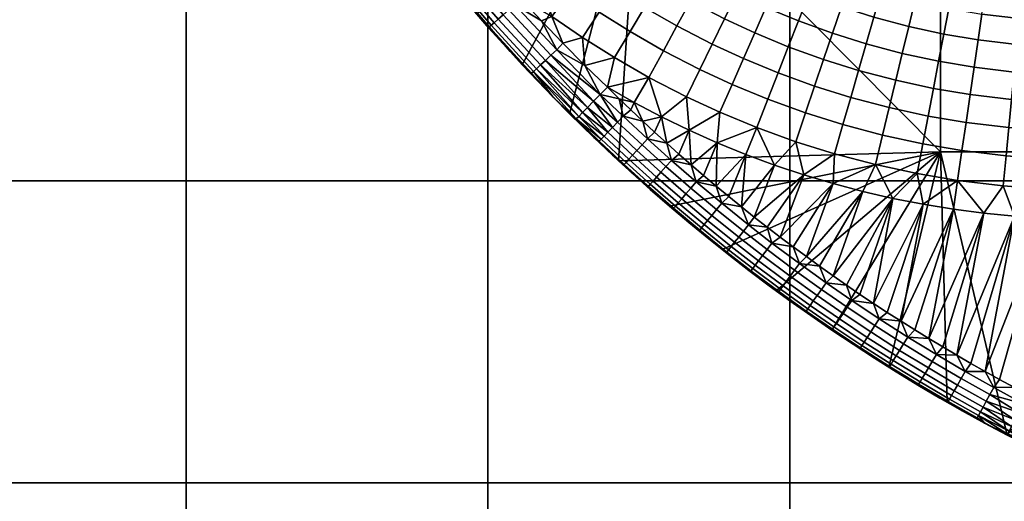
# Model space of a CAD drawing. Header units: millimetres. Extents: x -300 to 300, y -300 to 300.
# Tile 153 of 209: x -71 to -6, y 118 to 150. Entities that reach past the tile are written whole.
import ezdxf

# ---------------------------------------------------------------- set-up
doc = ezdxf.new("R2010")
doc.units = ezdxf.units.MM
doc.header["$MEASUREMENT"] = 0
doc.layers.add('Predefinito', color=7, linetype='Continuous')

msp = doc.modelspace()

# ---------------------------------------------------------------- meshes
at = {"layer": 'Predefinito'}
mesh = msp.add_polyface(dxfattribs=at)
corners = [(-37.605, 147.208, 488), (-40.609, 150.557, 488), (-38.41, 148.081, 478.978), (-37.157, 156.501, 475.556), (-38.368, 155.083, 475.797), (-40.361, 156.865, 475.797), (-39.087, 158.226, 475.556), (-35.464, 155.11, 475.556), (-36.62, 153.646, 475.797), (-34.313, 156.566, 475.223), (-35.951, 157.912, 475.223), (-35.637, 150.394, 475.951), (-34.467, 152.023, 475.797), (-33.379, 153.538, 475.556), (-32.296, 155.046, 475.223), (-31.226, 156.534, 474.798), (-33.177, 158.005, 474.798), (-32.522, 150.684, 475.797), (-33.626, 149.01, 475.951), (-31.495, 152.241, 475.556), (-30.473, 153.791, 475.223), (-29.464, 155.321, 474.798), (-28.457, 156.848, 474.278), (-30.159, 158.02, 474.278), (-30.482, 149.398, 475.797), (-31.517, 147.68, 475.951), (-29.52, 150.996, 475.556), (-28.562, 152.586, 475.223), (-40.348, 154.628, 475.931), (-39.041, 153.101, 475.948), (-37.699, 151.59, 475.964), (-36.322, 150.097, 475.979), (-34.911, 148.621, 475.99), (-40.609, 150.557, 488), (-37.605, 147.208, 488), (-29.909, 161.557, 488), (-34.478, 143.974, 488), (-31.232, 140.86, 488), (-38.487, 150.826, 476.224), (-41.1, 153.841, 476.205), (-40.709, 154.16, 476.024), (-38.101, 151.164, 476.048), (-35.706, 147.841, 476.232), (-35.326, 148.199, 476.063), (-36.073, 147.497, 476.508), (-38.858, 150.503, 476.502), (-36.401, 147.19, 476.881), (-39.189, 150.215, 476.876), (-36.666, 146.942, 477.327), (-39.457, 149.984, 477.318), (-36.867, 146.756, 477.84), (-39.66, 149.81, 477.826), (-38.41, 148.081, 478.978), (-39.799, 149.63, 478.963), (-39.789, 149.702, 478.386), (-39.041, 153.101, 475.948), (-37.699, 151.59, 475.964), (-36.322, 150.097, 475.979), (-34.911, 148.621, 475.99)]
mesh.append_faces([[corners[k] for k in face] for face in [(0, 1, 2, 2), (3, 4, 5, 6), (7, 8, 4, 3), (9, 7, 3, 10), (11, 8, 12, 12), (13, 12, 8, 7), (14, 13, 7, 9), (15, 14, 9, 16), (17, 18, 11, 12), (19, 17, 12, 13), (20, 19, 13, 14), (21, 20, 14, 15), (22, 21, 15, 23), (24, 25, 18, 17), (26, 24, 17, 19), (27, 26, 19, 20), (28, 4, 29, 29), (29, 8, 30, 30), (30, 11, 31, 31), (31, 11, 32, 32), (8, 29, 4, 4), (11, 30, 8, 8), (18, 32, 11, 11), (33, 34, 35, 35), (34, 36, 35, 35), (36, 37, 35, 35), (38, 39, 40, 41), (42, 38, 41, 43), (44, 45, 38, 42), (46, 47, 45, 44), (48, 49, 47, 46), (50, 51, 49, 48), (52, 53, 54, 54), (55, 56, 41, 41), (56, 57, 41, 41), (57, 58, 43, 43), (41, 40, 55, 55), (43, 41, 57, 57)]])
mesh = msp.add_polyface(dxfattribs=at)
corners = [(-27.616, 154.156, 474.798), (-28.562, 152.586, 475.223), (-30.473, 153.791, 475.223), (-29.464, 155.321, 474.798), (-26.672, 155.722, 474.278), (-28.457, 156.848, 474.278), (-27.385, 149.771, 475.556), (-28.278, 148.134, 475.797), (-30.482, 149.398, 475.797), (-29.52, 150.996, 475.556), (-26.496, 151.401, 475.223), (-25.619, 153.011, 474.798), (-24.743, 154.616, 474.278), (-23.921, 156.124, 473.697), (-25.786, 157.194, 473.697), (-25.881, 146.898, 475.797), (-26.76, 145.095, 475.951), (-29.238, 146.373, 475.951), (-25.064, 148.574, 475.556), (-24.251, 150.243, 475.223), (-23.448, 151.89, 474.798), (-22.647, 153.534, 474.278), (-21.894, 155.078, 473.697), (-21.144, 156.617, 473.025), (-23.102, 157.627, 473.025), (-23.739, 145.906, 475.797), (-24.545, 144.069, 475.951), (-22.989, 147.614, 475.556), (-22.243, 149.313, 475.223), (-21.507, 150.992, 474.798), (-20.772, 152.666, 474.278), (-20.082, 154.239, 473.697), (-19.394, 155.806, 473.025), (-21.373, 144.928, 475.797), (-22.098, 143.058, 475.951), (-20.698, 146.667, 475.556), (-20.026, 148.397, 475.223), (-19.363, 150.106, 474.798), (-18.701, 151.811, 474.278), (-18.08, 153.412, 473.697), (-17.461, 155.008, 473.025), (-16.882, 156.5, 472.308), (-18.751, 157.272, 472.308), (-18.882, 144.025, 475.797), (-19.523, 142.125, 475.951), (-18.286, 145.792, 475.556), (-17.693, 147.551, 475.223), (-17.107, 149.288, 474.798), (-28.409, 143.769, 476), (-26.58, 142.882, 476), (-9.97, 141.465, 488), (-9.97, 161.557, 488), (-29.909, 161.557, 488), (-31.232, 140.86, 488)]
mesh.append_faces([[corners[k] for k in face] for face in [(0, 1, 2, 3), (4, 0, 3, 5), (6, 7, 8, 9), (10, 6, 9, 1), (11, 10, 1, 0), (12, 11, 0, 4), (13, 12, 4, 14), (15, 16, 17, 7), (18, 15, 7, 6), (19, 18, 6, 10), (20, 19, 10, 11), (21, 20, 11, 12), (22, 21, 12, 13), (23, 22, 13, 24), (25, 26, 16, 15), (27, 25, 15, 18), (28, 27, 18, 19), (29, 28, 19, 20), (30, 29, 20, 21), (31, 30, 21, 22), (32, 31, 22, 23), (33, 34, 26, 25), (35, 33, 25, 27), (36, 35, 27, 28), (37, 36, 28, 29), (38, 37, 29, 30), (39, 38, 30, 31), (40, 39, 31, 32), (41, 40, 32, 42), (43, 44, 34, 33), (45, 43, 33, 35), (46, 45, 35, 36), (47, 46, 36, 37), (48, 16, 49, 49), (16, 48, 17, 17), (26, 49, 16, 16), (50, 51, 52, 52), (50, 52, 53, 53)]])
mesh = msp.add_polyface(dxfattribs=at)
corners = [(-7.749, 147.044, 474.798), (-8.014, 145.231, 475.223), (-10.441, 145.641, 475.223), (-10.095, 147.441, 474.798), (-7.484, 148.854, 474.278), (-9.75, 149.237, 474.278), (-7.235, 150.553, 473.697), (-9.426, 150.924, 473.697), (-5.644, 141.196, 475.797), (-5.835, 139.2, 475.951), (-8.843, 139.564, 475.951), (-8.553, 141.549, 475.797), (-5.465, 143.053, 475.556), (-8.283, 143.394, 475.556), (-5.288, 144.901, 475.223), (-5.113, 146.725, 474.798), (-4.938, 148.546, 474.278), (-4.774, 150.255, 473.697), (-4.611, 151.959, 473.025), (-6.987, 152.247, 473.025), (-2.969, 141.001, 475.797), (-3.069, 138.998, 475.951), (-2.875, 142.864, 475.556), (-2.782, 144.717, 475.223), (-2.69, 146.548, 474.798), (-2.598, 148.375, 474.278), (-2.511, 150.09, 473.697), (-2.425, 151.799, 473.025), (0, 140.926, 475.797), (0, 138.921, 475.951), (0, 142.791, 475.556), (0, 144.647, 475.223), (0, 146.481, 474.798), (0, 148.309, 474.278), (0, 150.027, 473.697), (0, 151.738, 473.025), (-9.114, 137.663, 476), (-7.099, 137.401, 476), (-5.076, 137.205, 476), (-3.048, 137.074, 476), (-1.016, 137.008, 476), (1.016, 137.008, 476), (2.902, 138.99, 475.951), (-1.016, 137.008, 476), (-5.135, 125.908, 476), (-3.048, 137.074, 476), (-7.023, 126.945, 476), (-5.076, 137.205, 476), (-8.894, 128.017, 476), (-7.099, 137.401, 476), (-10.747, 129.125, 476), (-9.114, 137.663, 476), (9.97, 161.557, 488), (-9.97, 161.557, 488), (-9.97, 141.465, 488), (9.97, 141.465, 488)]
mesh.append_faces([[corners[k] for k in face] for face in [(0, 1, 2, 3), (4, 0, 3, 5), (6, 4, 5, 7), (8, 9, 10, 11), (12, 8, 11, 13), (14, 12, 13, 1), (15, 14, 1, 0), (16, 15, 0, 4), (17, 16, 4, 6), (18, 17, 6, 19), (20, 21, 9, 8), (22, 20, 8, 12), (23, 22, 12, 14), (24, 23, 14, 15), (25, 24, 15, 16), (26, 25, 16, 17), (27, 26, 17, 18), (28, 29, 21, 20), (30, 28, 20, 22), (31, 30, 22, 23), (32, 31, 23, 24), (33, 32, 24, 25), (34, 33, 25, 26), (35, 34, 26, 27), (36, 10, 37, 37), (37, 9, 38, 38), (38, 21, 39, 39), (39, 21, 40, 40), (40, 29, 41, 41), (9, 37, 10, 10), (21, 38, 9, 9), (29, 40, 21, 21), (42, 41, 29, 29), (43, 44, 45, 45), (45, 46, 47, 47), (47, 48, 49, 49), (49, 50, 51, 51), (52, 53, 54, 55)]])
mesh = msp.add_polyface(dxfattribs=at)
corners = [(-19.933, 99.667, 488), (0, 99.667, 488), (0, 79.733, 488), (-19.933, 79.733, 488), (-19.933, 119.6, 488), (0, 119.6, 488), (-19.933, 139.533, 488), (0, 139.533, 488), (-19.933, 159.467, 488), (0, 159.467, 488), (-39.867, 99.667, 488), (-39.867, 79.733, 488), (-39.867, 119.6, 488), (-39.867, 139.533, 488), (-39.867, 159.467, 488), (-59.8, 99.667, 488), (-59.8, 79.733, 488), (-59.8, 119.6, 488), (-59.8, 139.533, 488), (-59.8, 159.467, 488), (-79.733, 99.667, 488), (-79.733, 79.733, 488), (-79.733, 119.6, 488), (-79.733, 139.533, 488), (-79.733, 159.467, 488), (-99.667, 99.667, 488), (-99.667, 79.733, 488), (-99.667, 119.6, 488), (-99.667, 139.533, 488), (-99.667, 159.467, 488), (-119.6, 99.667, 488), (-119.6, 79.733, 488), (-119.6, 119.6, 488), (-119.6, 139.533, 488), (-119.6, 159.467, 488), (-139.533, 99.667, 488), (-139.533, 79.733, 488), (-139.533, 119.6, 488), (-139.533, 139.533, 488), (-139.533, 159.467, 488), (-19.933, 99.667, 500), (-19.933, 79.733, 500), (0, 79.733, 500), (0, 99.667, 500), (-19.933, 119.6, 500), (0, 119.6, 500), (-19.933, 139.533, 500), (0, 139.533, 500), (-19.933, 159.467, 500), (0, 159.467, 500), (-39.867, 99.667, 500), (-39.867, 79.733, 500), (-39.867, 119.6, 500), (-39.867, 139.533, 500), (-39.867, 159.467, 500), (-59.8, 79.733, 500), (-59.8, 59.8, 500), (-39.867, 59.8, 500), (-59.8, 99.667, 500), (-59.8, 119.6, 500), (-59.8, 139.533, 500), (-59.8, 159.467, 500), (-79.733, 79.733, 500), (-79.733, 59.8, 500), (-79.733, 99.667, 500), (-79.733, 119.6, 500), (-79.733, 139.533, 500), (-79.733, 159.467, 500), (-99.667, 79.733, 500), (-99.667, 59.8, 500), (-99.667, 99.667, 500), (-99.667, 119.6, 500), (-99.667, 139.533, 500), (-99.667, 159.467, 500), (-119.6, 79.733, 500), (-119.6, 59.8, 500), (-119.6, 99.667, 500), (-119.6, 119.6, 500), (-119.6, 139.533, 500), (-119.6, 159.467, 500), (-139.533, 79.733, 500), (-139.533, 59.8, 500), (-139.533, 99.667, 500), (-139.533, 119.6, 500), (-139.533, 139.533, 500), (-139.533, 159.467, 500)]
mesh.append_faces([[corners[k] for k in face] for face in [(0, 1, 2, 3), (4, 5, 1, 0), (6, 7, 5, 4), (8, 9, 7, 6), (10, 0, 3, 11), (12, 4, 0, 10), (13, 6, 4, 12), (14, 8, 6, 13), (15, 10, 11, 16), (17, 12, 10, 15), (18, 13, 12, 17), (19, 14, 13, 18), (20, 15, 16, 21), (22, 17, 15, 20), (23, 18, 17, 22), (24, 19, 18, 23), (25, 20, 21, 26), (27, 22, 20, 25), (28, 23, 22, 27), (29, 24, 23, 28), (30, 25, 26, 31), (32, 27, 25, 30), (33, 28, 27, 32), (34, 29, 28, 33), (35, 30, 31, 36), (37, 32, 30, 35), (38, 33, 32, 37), (39, 34, 33, 38), (40, 41, 42, 43), (44, 40, 43, 45), (46, 44, 45, 47), (48, 46, 47, 49), (50, 51, 41, 40), (52, 50, 40, 44), (53, 52, 44, 46), (54, 53, 46, 48), (55, 56, 57, 51), (58, 55, 51, 50), (59, 58, 50, 52), (60, 59, 52, 53), (61, 60, 53, 54), (62, 63, 56, 55), (64, 62, 55, 58), (65, 64, 58, 59), (66, 65, 59, 60), (67, 66, 60, 61), (68, 69, 63, 62), (70, 68, 62, 64), (71, 70, 64, 65), (72, 71, 65, 66), (73, 72, 66, 67), (74, 75, 69, 68), (76, 74, 68, 70), (77, 76, 70, 71), (78, 77, 71, 72), (79, 78, 72, 73), (80, 81, 75, 74), (82, 80, 74, 76), (83, 82, 76, 77), (84, 83, 77, 78), (85, 84, 78, 79)]])
mesh = msp.add_polyface(dxfattribs=at)
corners = [(-40.609, 150.557, 488), (-43.485, 154.017, 488), (-42.497, 152.799, 478.927), (-46.229, 157.581, 488), (-45.084, 156.06, 478.888), (-43.805, 154.418, 478.908), (-41.162, 151.203, 478.946), (-39.799, 149.63, 478.963), (-38.41, 148.081, 478.978), (-42.859, 157.728, 475.897), (-40.361, 156.865, 475.797), (-41.621, 156.171, 475.914), (-40.348, 154.628, 475.931), (-38.368, 155.083, 475.797), (-38.858, 150.503, 476.502), (-41.476, 153.536, 476.486), (-41.1, 153.841, 476.205), (-38.487, 150.826, 476.224), (-39.189, 150.215, 476.876), (-41.81, 153.265, 476.859), (-39.457, 149.984, 477.318), (-42.08, 153.049, 477.298), (-39.66, 149.81, 477.826), (-42.285, 152.886, 477.802), (-39.789, 149.702, 478.386), (-42.415, 152.785, 478.356), (-39.799, 149.63, 478.963), (-41.162, 151.203, 478.946), (-42.497, 152.799, 478.927), (-43.805, 154.418, 478.908), (-45.084, 156.06, 478.888), (-45.044, 156.084, 478.364), (-41.621, 156.171, 475.914), (-40.348, 154.628, 475.931), (-40.709, 154.16, 476.024), (-39.041, 153.101, 475.948), (-44.924, 156.17, 477.829), (-44.72, 156.32, 477.313), (-44.435, 156.533, 476.846), (-44.084, 156.797, 476.458), (-43.688, 157.097, 476.167), (-43.272, 157.413, 475.981), (-45.084, 156.06, 478.888), (-46.253, 157.614, 478.872), (-45.044, 156.084, 478.364)]
mesh.append_faces([[corners[k] for k in face] for face in [(0, 1, 2, 2), (1, 3, 4, 4), (4, 5, 1, 1), (5, 2, 1, 1), (2, 6, 0, 0), (6, 7, 0, 0), (7, 8, 0, 0), (9, 10, 11, 11), (11, 10, 12, 12), (13, 12, 10, 10), (14, 15, 16, 17), (18, 19, 15, 14), (20, 21, 19, 18), (22, 23, 21, 20), (24, 25, 23, 22), (26, 27, 24, 24), (27, 28, 25, 25), (28, 29, 25, 25), (29, 30, 31, 31), (32, 33, 34, 34), (33, 35, 34, 34), (31, 36, 29, 29), (36, 37, 23, 23), (37, 38, 21, 21), (38, 39, 19, 19), (39, 40, 16, 16), (40, 41, 32, 32), (34, 16, 40, 40), (16, 15, 39, 39), (15, 19, 39, 39), (19, 21, 38, 38), (21, 23, 37, 37), (25, 24, 27, 27), (23, 25, 29, 29), (32, 34, 40, 40), (29, 36, 23, 23), (42, 43, 44, 44)]])
mesh = msp.add_polyface(dxfattribs=at)
corners = [(-16.522, 151.021, 474.278), (-17.107, 149.288, 474.798), (-19.363, 150.106, 474.798), (-18.701, 151.811, 474.278), (-15.901, 145.045, 475.556), (-16.419, 143.254, 475.797), (-18.882, 144.025, 475.797), (-18.286, 145.792, 475.556), (-15.385, 146.828, 475.223), (-17.693, 147.551, 475.223), (-14.875, 148.589, 474.798), (-14.367, 150.346, 474.278), (-13.89, 151.996, 473.697), (-15.973, 152.648, 473.697), (-13.796, 142.56, 475.797), (-14.264, 140.609, 475.951), (-16.977, 141.327, 475.951), (-13.36, 144.373, 475.556), (-12.927, 146.178, 475.223), (-12.499, 147.96, 474.798), (-12.072, 149.739, 474.278), (-11.67, 151.409, 473.697), (-11.143, 141.987, 475.797), (-11.521, 140.017, 475.951), (-10.791, 143.818, 475.556), (-10.441, 145.641, 475.223), (-10.095, 147.441, 474.798), (-9.75, 149.237, 474.278), (-9.426, 150.924, 473.697), (-8.553, 141.549, 475.797), (-8.843, 139.564, 475.951), (-8.283, 143.394, 475.556), (-8.014, 145.231, 475.223), (-19.008, 139.936, 476), (-17.061, 139.354, 476), (-15.096, 138.835, 476), (-13.115, 138.38, 476), (-11.121, 137.989, 476), (-9.114, 137.663, 476), (-9.114, 137.663, 476), (-12.581, 130.267, 476), (-11.121, 137.989, 476), (-14.394, 131.444, 476), (-13.115, 138.38, 476), (-17.073, 133.273, 476), (-15.096, 138.835, 476), (-18.831, 134.533, 476), (-17.061, 139.354, 476), (-17.955, 133.899, 476), (-24.401, 135.006, 488), (-20.826, 132.276, 488), (-9.97, 141.465, 488), (-17.151, 129.681, 488), (-13.381, 127.226, 488)]
mesh.append_faces([[corners[k] for k in face] for face in [(0, 1, 2, 3), (4, 5, 6, 7), (8, 4, 7, 9), (10, 8, 9, 1), (11, 10, 1, 0), (12, 11, 0, 13), (14, 15, 16, 5), (17, 14, 5, 4), (18, 17, 4, 8), (19, 18, 8, 10), (20, 19, 10, 11), (21, 20, 11, 12), (22, 23, 15, 14), (24, 22, 14, 17), (25, 24, 17, 18), (26, 25, 18, 19), (27, 26, 19, 20), (28, 27, 20, 21), (29, 30, 23, 22), (31, 29, 22, 24), (32, 31, 24, 25), (33, 16, 34, 34), (34, 15, 35, 35), (35, 15, 36, 36), (36, 23, 37, 37), (37, 30, 38, 38), (15, 34, 16, 16), (23, 36, 15, 15), (30, 37, 23, 23), (39, 40, 41, 41), (41, 42, 43, 43), (43, 44, 45, 45), (45, 46, 47, 47), (46, 45, 48, 48), (48, 45, 44, 44), (49, 50, 51, 51), (50, 52, 51, 51), (52, 53, 51, 51)]])
mesh = msp.add_polyface(dxfattribs=at)
corners = [(-31.232, 140.86, 488), (-34.478, 143.974, 488), (-32.874, 142.406, 479), (-37.605, 147.208, 488), (-35.551, 145.057, 478.997), (-38.41, 148.081, 478.978), (-36.994, 146.557, 478.99), (-34.083, 143.583, 479), (-34.911, 148.621, 475.99), (-33.626, 149.01, 475.951), (-33.461, 147.16, 475.997), (-31.517, 147.68, 475.951), (-32.874, 142.406, 479), (-34.083, 143.583, 479), (-34.03, 143.636, 478.332), (-33.874, 143.794, 477.698), (-32.382, 142.286, 477.794), (-33.623, 144.048, 477.13), (-32.189, 142.488, 477.294), (-33.29, 144.387, 476.655), (-31.943, 142.746, 476.868), (-31.642, 143.063, 476.511), (-32.51, 142.151, 478.369), (-36.994, 146.64, 478.406), (-39.789, 149.702, 478.386), (-39.66, 149.81, 477.826), (-36.867, 146.756, 477.84), (-34.083, 143.583, 479), (-35.551, 145.057, 478.997), (-34.03, 143.636, 478.332), (-36.994, 146.557, 478.99), (-38.41, 148.081, 478.978), (-34.911, 148.621, 475.99), (-33.461, 147.16, 475.997), (-35.326, 148.199, 476.063), (-31.976, 145.718, 476), (-32.445, 145.243, 476.075), (-32.89, 144.791, 476.297), (-35.706, 147.841, 476.232), (-33.29, 144.387, 476.655), (-36.073, 147.497, 476.508), (-33.623, 144.048, 477.13), (-36.401, 147.19, 476.881), (-33.874, 143.794, 477.698), (-36.666, 146.942, 477.327)]
mesh.append_faces([[corners[k] for k in face] for face in [(0, 1, 2, 2), (1, 3, 4, 4), (5, 6, 3, 3), (6, 4, 3, 3), (4, 7, 1, 1), (7, 2, 1, 1), (8, 9, 10, 10), (11, 10, 9, 9), (12, 13, 14, 14), (14, 15, 16, 16), (15, 17, 18, 18), (17, 19, 20, 20), (21, 20, 19, 19), (20, 18, 17, 17), (18, 16, 15, 15), (16, 22, 14, 14), (22, 12, 14, 14), (23, 24, 25, 26), (27, 28, 29, 29), (28, 30, 23, 23), (30, 31, 23, 23), (32, 33, 34, 34), (33, 35, 36, 36), (36, 37, 38, 38), (37, 39, 40, 40), (39, 41, 42, 42), (41, 43, 44, 44), (43, 29, 26, 26), (38, 34, 36, 36), (40, 38, 37, 37), (42, 40, 39, 39), (44, 42, 41, 41), (26, 44, 43, 43), (24, 23, 31, 31), (23, 26, 28, 28), (29, 28, 26, 26), (34, 33, 36, 36)]])
mesh = msp.add_polyface(dxfattribs=at)
corners = [(-27.871, 137.869, 488), (-31.232, 140.86, 488), (-29.148, 138.979, 479), (-32.874, 142.406, 479), (-31.648, 141.246, 479), (-30.406, 140.104, 479), (-28.278, 148.134, 475.797), (-29.238, 146.373, 475.951), (-31.517, 147.68, 475.951), (-30.482, 149.398, 475.797), (-31.976, 145.718, 476), (-30.208, 144.715, 476), (-28.409, 143.769, 476), (-33.461, 147.16, 475.997), (-28.409, 143.769, 476), (-29.645, 143.481, 476), (-30.208, 144.715, 476), (-31.206, 144.965, 476), (-31.976, 145.718, 476), (-30.43, 144.22, 476), (-29.685, 141.913, 476.241), (-31.299, 143.422, 476.241), (-30.931, 143.809, 476.07), (-29.324, 142.307, 476.07), (-30.021, 141.547, 476.511), (-31.642, 143.063, 476.511), (-30.316, 141.225, 476.868), (-31.943, 142.746, 476.868), (-30.557, 140.962, 477.294), (-32.189, 142.488, 477.294), (-30.746, 140.756, 477.794), (-32.382, 142.286, 477.794), (-30.872, 140.619, 478.369), (-32.51, 142.151, 478.369), (-28.725, 139.791, 476.868), (-28.436, 140.118, 476.511), (-28.961, 139.524, 477.294), (-29.146, 139.315, 477.794), (-29.27, 139.176, 478.369), (-29.148, 138.979, 479), (-30.406, 140.104, 479), (-31.648, 141.246, 479), (-32.874, 142.406, 479), (-31.976, 145.718, 476), (-31.206, 144.965, 476), (-32.445, 145.243, 476.075), (-30.43, 144.22, 476), (-29.645, 143.481, 476), (-28.854, 142.748, 476), (-33.29, 144.387, 476.655), (-32.89, 144.791, 476.297)]
mesh.append_faces([[corners[k] for k in face] for face in [(0, 1, 2, 2), (3, 4, 1, 1), (4, 5, 1, 1), (5, 2, 1, 1), (6, 7, 8, 9), (10, 7, 11, 11), (11, 7, 12, 12), (13, 8, 10, 10), (7, 10, 8, 8), (14, 15, 16, 16), (16, 17, 18, 18), (17, 16, 19, 19), (19, 16, 15, 15), (20, 21, 22, 23), (24, 25, 21, 20), (26, 27, 25, 24), (28, 29, 27, 26), (30, 31, 29, 28), (32, 33, 31, 30), (34, 26, 24, 35), (36, 28, 26, 34), (37, 30, 28, 36), (38, 32, 30, 37), (39, 40, 38, 38), (40, 41, 32, 32), (41, 42, 33, 33), (43, 44, 45, 45), (44, 46, 22, 22), (46, 47, 22, 22), (47, 48, 23, 23), (49, 50, 25, 25), (50, 45, 21, 21), (22, 21, 45, 45), (23, 22, 47, 47), (21, 25, 50, 50), (33, 32, 41, 41), (32, 38, 40, 40), (45, 44, 22, 22)]])
mesh = msp.add_polyface(dxfattribs=at)
corners = [(-16.419, 143.254, 475.797), (-16.977, 141.327, 475.951), (-19.523, 142.125, 475.951), (-18.882, 144.025, 475.797), (-26.58, 142.882, 476), (-24.545, 144.069, 475.951), (-24.724, 142.054, 476), (-22.098, 143.058, 475.951), (-22.842, 141.287, 476), (-20.936, 140.58, 476), (-19.008, 139.936, 476), (-19.008, 139.936, 476), (-22.276, 137.15, 476), (-20.936, 140.58, 476), (-23.121, 137.824, 476), (-22.842, 141.287, 476), (-24.793, 139.194, 476), (-24.724, 142.054, 476), (-26.438, 140.594, 476), (-26.58, 142.882, 476), (-28.056, 142.023, 476), (-28.409, 143.769, 476), (-29.645, 143.481, 476), (-28.854, 142.748, 476), (-27.25, 141.305, 476), (-25.619, 139.89, 476), (-23.96, 138.505, 476), (-31.232, 140.86, 488), (-27.871, 137.869, 488), (-9.97, 141.465, 488), (-24.401, 135.006, 488), (-28.106, 140.49, 476.241), (-29.685, 141.913, 476.241), (-29.324, 142.307, 476.07), (-27.752, 140.891, 476.07), (-28.436, 140.118, 476.511), (-30.021, 141.547, 476.511), (-26.464, 139.063, 476.241), (-26.117, 139.47, 476.07), (-26.786, 138.685, 476.511), (-27.069, 138.353, 476.868), (-28.725, 139.791, 476.868), (-27.301, 138.082, 477.294), (-28.961, 139.524, 477.294), (-27.875, 137.872, 479), (-29.148, 138.979, 479), (-29.27, 139.176, 478.369), (-28.854, 142.748, 476), (-28.056, 142.023, 476), (-27.25, 141.305, 476), (-26.438, 140.594, 476), (-25.619, 139.89, 476), (-24.793, 139.194, 476), (-24.427, 138.056, 476.07)]
mesh.append_faces([[corners[k] for k in face] for face in [(0, 1, 2, 3), (4, 5, 6, 6), (6, 7, 8, 8), (8, 7, 9, 9), (9, 2, 10, 10), (7, 6, 5, 5), (2, 9, 7, 7), (1, 10, 2, 2), (11, 12, 13, 13), (13, 14, 15, 15), (15, 16, 17, 17), (17, 18, 19, 19), (19, 20, 21, 21), (22, 21, 23, 23), (23, 21, 20, 20), (20, 19, 24, 24), (24, 19, 18, 18), (18, 17, 25, 25), (25, 17, 16, 16), (16, 15, 26, 26), (26, 15, 14, 14), (27, 28, 29, 29), (28, 30, 29, 29), (31, 32, 33, 34), (35, 36, 32, 31), (37, 31, 34, 38), (39, 35, 31, 37), (40, 41, 35, 39), (42, 43, 41, 40), (44, 45, 46, 46), (47, 48, 33, 33), (48, 49, 34, 34), (49, 50, 34, 34), (50, 51, 38, 38), (51, 52, 38, 38), (34, 33, 48, 48), (38, 34, 50, 50), (53, 38, 52, 52)]])
mesh = msp.add_polyface(dxfattribs=at)
corners = [(1.016, 137.008, 476), (0, 124.372, 476), (-1.016, 137.008, 476), (-4.184, 125.404, 476), (-3.711, 125.173, 476), (-3.219, 124.967, 476), (-2.71, 124.79, 476), (-2.186, 124.641, 476), (-1.65, 124.525, 476), (-1.105, 124.44, 476), (-0.554, 124.389, 476), (0.554, 124.389, 476), (1.105, 124.44, 476), (-14.394, 131.444, 476), (-11.121, 137.989, 476), (-13.49, 130.852, 476), (-12.581, 130.267, 476), (-9.114, 137.663, 476), (-11.666, 129.692, 476), (-10.747, 129.125, 476), (-7.099, 137.401, 476), (-9.823, 128.567, 476), (-8.894, 128.017, 476), (-5.076, 137.205, 476), (-7.961, 127.477, 476), (-7.023, 126.945, 476), (-3.048, 137.074, 476), (-6.081, 126.422, 476), (-5.135, 125.908, 476), (-13.381, 127.226, 488), (-9.522, 124.914, 488), (-9.97, 141.465, 488), (-5.579, 122.748, 488), (9.97, 141.465, 488), (-12.407, 128.766, 476.241), (-14.305, 129.978, 476.241), (-14.014, 130.425, 476.07), (-12.124, 129.22, 476.07), (-10.516, 127.609, 476.241), (-10.242, 128.068, 476.07), (-10.772, 127.183, 476.511), (-12.67, 128.345, 476.511), (-10.996, 126.808, 476.868), (-12.902, 127.974, 476.868), (-12.905, 126.93, 479), (-14.334, 127.827, 479), (-13.337, 127.277, 478.369), (-12.581, 130.267, 476), (-11.666, 129.692, 476), (-10.747, 129.125, 476), (-9.823, 128.567, 476), (-8.894, 128.017, 476), (-7.961, 127.477, 476), (-8.336, 126.95, 476.07)]
mesh.append_faces([[corners[k] for k in face] for face in [(0, 1, 2, 2), (3, 2, 4, 4), (4, 2, 5, 5), (5, 2, 6, 6), (6, 2, 7, 7), (7, 2, 8, 8), (8, 2, 9, 9), (9, 2, 10, 10), (10, 2, 1, 1), (1, 0, 11, 11), (11, 0, 12, 12), (13, 14, 15, 15), (15, 14, 16, 16), (16, 17, 18, 18), (18, 17, 19, 19), (19, 20, 21, 21), (21, 20, 22, 22), (22, 23, 24, 24), (24, 23, 25, 25), (25, 26, 27, 27), (27, 26, 28, 28), (28, 2, 3, 3), (29, 30, 31, 31), (30, 32, 31, 31), (33, 31, 32, 32), (34, 35, 36, 37), (38, 34, 37, 39), (40, 41, 34, 38), (42, 43, 41, 40), (44, 45, 46, 46), (47, 48, 37, 37), (48, 49, 37, 37), (49, 50, 39, 39), (50, 51, 39, 39), (51, 52, 53, 53), (37, 36, 47, 47), (39, 37, 49, 49), (53, 39, 51, 51)]])
mesh = msp.add_polyface(dxfattribs=at)
corners = [(-17.151, 129.681, 488), (-20.826, 132.276, 488), (-18.542, 130.639, 479), (-22.629, 133.626, 479), (-21.281, 132.611, 479), (-19.919, 131.616, 479), (-17.061, 139.354, 476), (-20.566, 135.826, 476), (-19.008, 139.936, 476), (-23.121, 137.824, 476), (-20.936, 140.58, 476), (-22.276, 137.15, 476), (-21.424, 136.484, 476), (-19.701, 135.175, 476), (-18.831, 134.533, 476), (-21.428, 135.002, 476.241), (-22.996, 136.219, 476.241), (-22.665, 136.638, 476.07), (-21.104, 135.427, 476.07), (-21.729, 134.607, 476.511), (-23.304, 135.829, 476.511), (-19.613, 133.646, 476.241), (-19.297, 134.077, 476.07), (-19.906, 133.245, 476.511), (-20.164, 132.893, 476.868), (-21.994, 134.26, 476.868), (-20.375, 132.605, 477.294), (-22.21, 133.976, 477.294), (-20.54, 132.38, 477.794), (-22.379, 133.754, 477.794), (-20.65, 132.23, 478.369), (-22.492, 133.606, 478.369), (-17.836, 132.37, 476.241), (-17.528, 132.807, 476.07), (-18.122, 131.964, 476.511), (-18.373, 131.607, 476.868), (-18.579, 131.315, 477.294), (-18.74, 131.087, 477.794), (-18.847, 130.935, 478.369), (-18.542, 130.639, 479), (-19.919, 131.616, 479), (-21.281, 132.611, 479), (-22.629, 133.626, 479), (-22.276, 137.15, 476), (-21.424, 136.484, 476), (-20.566, 135.826, 476), (-19.701, 135.175, 476), (-18.831, 134.533, 476), (-17.955, 133.899, 476), (-17.114, 129.737, 478.369)]
mesh.append_faces([[corners[k] for k in face] for face in [(0, 1, 2, 2), (3, 4, 1, 1), (4, 5, 1, 1), (5, 2, 1, 1), (6, 7, 8, 8), (9, 10, 11, 11), (11, 8, 12, 12), (12, 8, 7, 7), (7, 6, 13, 13), (13, 6, 14, 14), (15, 16, 17, 18), (19, 20, 16, 15), (21, 15, 18, 22), (23, 19, 15, 21), (24, 25, 19, 23), (26, 27, 25, 24), (28, 29, 27, 26), (30, 31, 29, 28), (32, 21, 22, 33), (34, 23, 21, 32), (35, 24, 23, 34), (36, 26, 24, 35), (37, 28, 26, 36), (38, 30, 28, 37), (39, 40, 38, 38), (40, 41, 30, 30), (41, 42, 31, 31), (43, 44, 17, 17), (44, 45, 18, 18), (45, 46, 18, 18), (46, 47, 22, 22), (47, 48, 22, 22), (18, 17, 44, 44), (22, 18, 46, 46), (31, 30, 41, 41), (33, 22, 48, 48), (30, 38, 40, 40), (38, 49, 39, 39)]])
mesh = msp.add_polyface(dxfattribs=at)
corners = [(-20.826, 132.276, 488), (-24.401, 135.006, 488), (-22.629, 133.626, 479), (-27.871, 137.869, 488), (-26.586, 136.783, 479), (-29.148, 138.979, 479), (-27.875, 137.872, 479), (-25.282, 135.712, 479), (-23.963, 134.66, 479), (-27.482, 137.869, 477.794), (-29.146, 139.315, 477.794), (-28.961, 139.524, 477.294), (-27.301, 138.082, 477.294), (-27.603, 137.727, 478.369), (-29.27, 139.176, 478.369), (-24.766, 137.643, 476.241), (-26.464, 139.063, 476.241), (-26.117, 139.47, 476.07), (-24.427, 138.056, 476.07), (-25.081, 137.259, 476.511), (-26.786, 138.685, 476.511), (-25.359, 136.922, 476.868), (-27.069, 138.353, 476.868), (-25.585, 136.646, 477.294), (-25.762, 136.43, 477.794), (-25.88, 136.286, 478.369), (-22.996, 136.219, 476.241), (-22.665, 136.638, 476.07), (-23.304, 135.829, 476.511), (-23.574, 135.486, 476.868), (-23.795, 135.206, 477.294), (-23.968, 134.987, 477.794), (-24.084, 134.84, 478.369), (-21.994, 134.26, 476.868), (-21.729, 134.607, 476.511), (-22.21, 133.976, 477.294), (-22.379, 133.754, 477.794), (-22.492, 133.606, 478.369), (-22.629, 133.626, 479), (-23.963, 134.66, 479), (-25.282, 135.712, 479), (-26.586, 136.783, 479), (-27.875, 137.872, 479), (-24.793, 139.194, 476), (-23.96, 138.505, 476), (-23.121, 137.824, 476), (-22.276, 137.15, 476)]
mesh.append_faces([[corners[k] for k in face] for face in [(0, 1, 2, 2), (1, 3, 4, 4), (5, 6, 3, 3), (6, 4, 3, 3), (4, 7, 1, 1), (7, 8, 1, 1), (8, 2, 1, 1), (9, 10, 11, 12), (13, 14, 10, 9), (15, 16, 17, 18), (19, 20, 16, 15), (21, 22, 20, 19), (23, 12, 22, 21), (24, 9, 12, 23), (25, 13, 9, 24), (26, 15, 18, 27), (28, 19, 15, 26), (29, 21, 19, 28), (30, 23, 21, 29), (31, 24, 23, 30), (32, 25, 24, 31), (33, 29, 28, 34), (35, 30, 29, 33), (36, 31, 30, 35), (37, 32, 31, 36), (38, 39, 37, 37), (39, 40, 32, 32), (40, 41, 25, 25), (41, 42, 13, 13), (43, 44, 18, 18), (44, 45, 18, 18), (45, 46, 27, 27), (14, 13, 42, 42), (13, 25, 41, 41), (27, 18, 45, 45), (25, 32, 40, 40), (32, 37, 39, 39)]])
mesh = msp.add_polyface(dxfattribs=at)
corners = [(-13.381, 127.226, 488), (-17.151, 129.681, 488), (-15.75, 128.745, 479), (-18.542, 130.639, 479), (-17.153, 129.682, 479), (-14.334, 127.827, 479), (-17.073, 133.273, 476), (-13.115, 138.38, 476), (-16.185, 132.655, 476), (-15.292, 132.045, 476), (-14.394, 131.444, 476), (-16.129, 131.19, 476.241), (-17.836, 132.37, 476.241), (-17.528, 132.807, 476.07), (-15.829, 131.632, 476.07), (-16.408, 130.779, 476.511), (-18.122, 131.964, 476.511), (-16.653, 130.417, 476.868), (-18.373, 131.607, 476.868), (-16.853, 130.122, 477.294), (-18.579, 131.315, 477.294), (-17.01, 129.891, 477.794), (-18.74, 131.087, 477.794), (-17.114, 129.737, 478.369), (-18.847, 130.935, 478.369), (-14.305, 129.978, 476.241), (-14.014, 130.425, 476.07), (-14.577, 129.561, 476.511), (-14.815, 129.195, 476.868), (-15.01, 128.897, 477.294), (-15.162, 128.663, 477.794), (-15.264, 128.507, 478.369), (-12.67, 128.345, 476.511), (-12.407, 128.766, 476.241), (-12.902, 127.974, 476.868), (-13.091, 127.672, 477.294), (-13.239, 127.435, 477.794), (-13.337, 127.277, 478.369), (-14.334, 127.827, 479), (-15.75, 128.745, 479), (-17.153, 129.682, 479), (-18.542, 130.639, 479), (-17.955, 133.899, 476), (-17.073, 133.273, 476), (-16.185, 132.655, 476), (-15.292, 132.045, 476), (-14.394, 131.444, 476), (-13.49, 130.852, 476), (-12.581, 130.267, 476)]
mesh.append_faces([[corners[k] for k in face] for face in [(0, 1, 2, 2), (3, 4, 1, 1), (4, 2, 1, 1), (2, 5, 0, 0), (6, 7, 8, 8), (8, 7, 9, 9), (9, 7, 10, 10), (11, 12, 13, 14), (15, 16, 12, 11), (17, 18, 16, 15), (19, 20, 18, 17), (21, 22, 20, 19), (23, 24, 22, 21), (25, 11, 14, 26), (27, 15, 11, 25), (28, 17, 15, 27), (29, 19, 17, 28), (30, 21, 19, 29), (31, 23, 21, 30), (32, 27, 25, 33), (34, 28, 27, 32), (35, 29, 28, 34), (36, 30, 29, 35), (37, 31, 30, 36), (38, 39, 31, 31), (39, 40, 23, 23), (40, 41, 23, 23), (42, 43, 13, 13), (43, 44, 13, 13), (44, 45, 14, 14), (45, 46, 14, 14), (46, 47, 26, 26), (47, 48, 26, 26), (14, 13, 44, 44), (26, 14, 46, 46), (23, 31, 39, 39), (31, 37, 38, 38)]])
mesh = msp.add_polyface(dxfattribs=at)
corners = [(-5.579, 122.748, 488), (-9.522, 124.914, 488), (-5.579, 122.748, 483.5), (-13.381, 127.226, 488), (-11.463, 126.052, 479), (-14.334, 127.827, 479), (-12.905, 126.93, 479), (-10.01, 125.195, 479), (-8.545, 124.359, 479), (-7.067, 123.543, 479), (-11.179, 126.503, 477.294), (-13.091, 127.672, 477.294), (-12.902, 127.974, 476.868), (-10.996, 126.808, 476.868), (-11.323, 126.263, 477.794), (-13.239, 127.435, 477.794), (-11.418, 126.103, 478.369), (-13.337, 127.277, 478.369), (-8.602, 126.487, 476.241), (-10.516, 127.609, 476.241), (-10.242, 128.068, 476.07), (-8.336, 126.95, 476.07), (-8.849, 126.056, 476.511), (-10.772, 127.183, 476.511), (-9.067, 125.677, 476.868), (-9.244, 125.368, 477.294), (-9.383, 125.126, 477.794), (-9.476, 124.964, 478.369), (-6.706, 125.422, 476.241), (-6.449, 125.891, 476.07), (-6.945, 124.987, 476.511), (-7.156, 124.604, 476.868), (-7.327, 124.292, 477.294), (-7.462, 124.047, 477.794), (-7.552, 123.884, 478.369), (-7.067, 123.543, 479), (-8.545, 124.359, 479), (-10.01, 125.195, 479), (-11.463, 126.052, 479), (-12.905, 126.93, 479), (-7.961, 127.477, 476), (-7.023, 126.945, 476), (-6.081, 126.422, 476), (-5.441, 123.011, 477.698), (-5.544, 122.814, 478.332)]
mesh.append_faces([[corners[k] for k in face] for face in [(0, 1, 2, 2), (1, 3, 4, 4), (5, 6, 3, 3), (6, 4, 3, 3), (4, 7, 1, 1), (7, 8, 2, 2), (8, 9, 2, 2), (2, 1, 7, 7), (10, 11, 12, 13), (14, 15, 11, 10), (16, 17, 15, 14), (18, 19, 20, 21), (22, 23, 19, 18), (24, 13, 23, 22), (25, 10, 13, 24), (26, 14, 10, 25), (27, 16, 14, 26), (28, 18, 21, 29), (30, 22, 18, 28), (31, 24, 22, 30), (32, 25, 24, 31), (33, 26, 25, 32), (34, 27, 26, 33), (35, 36, 34, 34), (36, 37, 27, 27), (37, 38, 16, 16), (38, 39, 16, 16), (40, 41, 21, 21), (41, 42, 29, 29), (43, 44, 33, 33), (17, 16, 39, 39), (16, 27, 37, 37), (29, 21, 41, 41), (33, 32, 43, 43), (27, 34, 36, 36), (34, 33, 35, 35), (44, 35, 33, 33)]])
mesh = msp.add_polyface(dxfattribs=at)
corners = [(-7.067, 123.543, 479), (-5.579, 122.748, 479), (-5.579, 122.748, 483.5), (-5.579, 122.748, 488), (-5.579, 122.748, 483.5), (-4.407, 122.211, 488), (-5.579, 122.748, 479), (-4.966, 122.448, 479), (-4.337, 122.183, 479), (-3.694, 121.955, 479), (-3.185, 121.802, 488), (-3.742, 122.532, 477.294), (-4.525, 122.835, 477.294), (-4.384, 123.162, 476.868), (-3.626, 122.869, 476.868), (-3.834, 122.268, 477.794), (-4.635, 122.578, 477.794), (-3.894, 122.092, 478.369), (-4.708, 122.407, 478.369), (-4.184, 125.404, 476), (-3.711, 125.173, 476), (-4.495, 124.813, 476.075), (-3.694, 121.955, 479), (-4.337, 122.183, 479), (-4.966, 122.448, 479), (-5.579, 122.748, 479), (-5.544, 122.814, 478.332), (-5.441, 123.011, 477.698), (-5.275, 123.327, 477.13), (-5.054, 123.748, 476.655), (-4.789, 124.251, 476.297), (-4.212, 123.564, 476.511), (-4.016, 124.02, 476.241), (-3.805, 124.511, 476.07), (-5.579, 122.748, 479), (-7.067, 123.543, 479), (-5.544, 122.814, 478.332), (-6.081, 126.422, 476), (-5.135, 125.908, 476), (-6.449, 125.891, 476.07), (-4.184, 125.404, 476), (-4.495, 124.813, 476.075), (-4.789, 124.251, 476.297), (-6.706, 125.422, 476.241), (-5.054, 123.748, 476.655), (-6.945, 124.987, 476.511), (-5.275, 123.327, 477.13), (-7.156, 124.604, 476.868), (-5.441, 123.011, 477.698), (-7.327, 124.292, 477.294)]
mesh.append_faces([[corners[k] for k in face] for face in [(0, 1, 2, 2), (3, 4, 5, 5), (4, 6, 7, 7), (7, 8, 4, 4), (8, 9, 4, 4), (10, 5, 4, 4), (11, 12, 13, 14), (15, 16, 12, 11), (17, 18, 16, 15), (19, 20, 21, 21), (22, 23, 17, 17), (23, 24, 18, 18), (24, 25, 26, 26), (26, 27, 16, 16), (27, 28, 12, 12), (28, 29, 13, 13), (29, 30, 31, 31), (30, 21, 32, 32), (33, 32, 21, 21), (32, 31, 30, 30), (31, 13, 29, 29), (13, 12, 28, 28), (12, 16, 27, 27), (18, 17, 23, 23), (16, 18, 26, 26), (18, 24, 26, 26), (34, 35, 36, 36), (37, 38, 39, 39), (38, 40, 41, 41), (41, 42, 43, 43), (42, 44, 45, 45), (44, 46, 47, 47), (46, 48, 49, 49), (43, 39, 41, 41), (45, 43, 42, 42), (47, 45, 44, 44), (49, 47, 46, 46), (39, 38, 41, 41)]])

doc.saveas('drawing.dxf')
